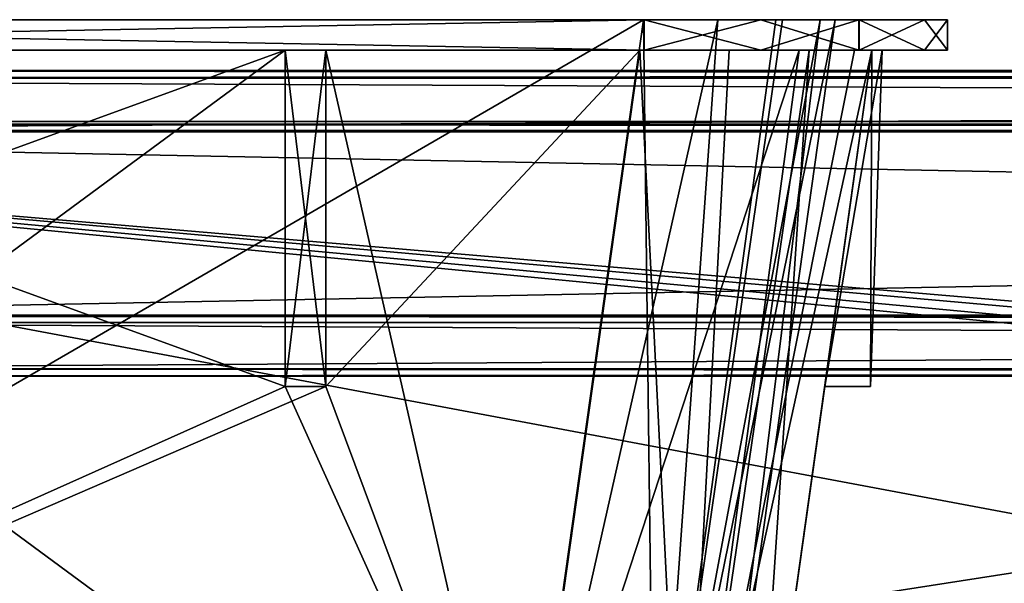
# Model space of a CAD drawing. Header units: millimetres. Extents: x -294 to 294, y -42 to 416.
# Tile 122 of 256: x -191 to -143, y 389 to 416. Entities that reach past the tile are written whole.
import ezdxf

# ---------------------------------------------------------------- set-up
doc = ezdxf.new("R2010")
doc.units = ezdxf.units.MM
doc.header["$LTSCALE"] = 65.185185
for name, color, linetype in [('2750', 7, 'CONTINUOUS'), ('2751', 7, 'CONTINUOUS'), ('2778', 7, 'CONTINUOUS'), ('2779', 7, 'CONTINUOUS'), ('2864', 7, 'CONTINUOUS'), ('2907', 7, 'CONTINUOUS'), ('3003', 7, 'CONTINUOUS'), ('3004', 7, 'CONTINUOUS'), ('3005', 7, 'CONTINUOUS'), ('3009', 7, 'CONTINUOUS'), ('3010', 7, 'CONTINUOUS'), ('3019', 7, 'CONTINUOUS'), ('3020', 7, 'CONTINUOUS'), ('3029', 7, 'CONTINUOUS'), ('3046', 7, 'CONTINUOUS'), ('3059', 7, 'CONTINUOUS'), ('3068', 7, 'CONTINUOUS'), ('3069', 7, 'CONTINUOUS'), ('3250', 7, 'CONTINUOUS'), ('3251', 7, 'CONTINUOUS'), ('3252', 7, 'CONTINUOUS'), ('3253', 7, 'CONTINUOUS'), ('3254', 7, 'CONTINUOUS'), ('3255', 7, 'CONTINUOUS'), ('3259', 7, 'CONTINUOUS'), ('3260', 7, 'CONTINUOUS'), ('3261', 7, 'CONTINUOUS'), ('3262', 7, 'CONTINUOUS'), ('3263', 7, 'CONTINUOUS'), ('3264', 7, 'CONTINUOUS'), ('3277', 7, 'CONTINUOUS'), ('3278', 7, 'CONTINUOUS'), ('3279', 7, 'CONTINUOUS'), ('3282', 7, 'CONTINUOUS'), ('3283', 7, 'CONTINUOUS'), ('3291', 7, 'CONTINUOUS'), ('3292', 7, 'CONTINUOUS'), ('3295', 7, 'CONTINUOUS'), ('3296', 7, 'CONTINUOUS'), ('3297', 7, 'CONTINUOUS'), ('3298', 7, 'CONTINUOUS'), ('3305', 7, 'CONTINUOUS'), ('3306', 7, 'CONTINUOUS'), ('3307', 7, 'CONTINUOUS'), ('3308', 7, 'CONTINUOUS'), ('3309', 7, 'CONTINUOUS'), ('3310', 7, 'CONTINUOUS'), ('3311', 7, 'CONTINUOUS'), ('3312', 7, 'CONTINUOUS'), ('3317', 7, 'CONTINUOUS'), ('3321', 7, 'CONTINUOUS')]:
    doc.layers.add(name, color=color, linetype=linetype)

msp = doc.modelspace()

# ---------------------------------------------------------------- linework, layer by layer
at = {"layer": '2750', "linetype": 'Continuous'}
for points in [[(-245.139, 411.5, -17.736), (0, 411.5, -7.252), (-275.237, 411.5, -6.291), (-245.139, 411.5, -17.736)], [(245.139, 411.5, -17.736), (0, 411.5, -7.252), (-245.139, 411.5, -17.736), (245.139, 411.5, -17.736)]]:
    msp.add_3dface(points, dxfattribs=at)
at = {"layer": '2751', "linetype": 'Continuous'}
for points in [[(-275.237, 411.5, -6.291), (0, 411.5, -7.252), (-276.74, 368.446, -4.782), (-275.237, 411.5, -6.291)], [(0, 411.5, -7.252), (0, 369.18, -5.775), (-276.74, 368.446, -4.782), (0, 411.5, -7.252)]]:
    msp.add_3dface(points, dxfattribs=at)
at = {"layer": '2778', "linetype": 'Continuous'}
for points in [[(-275.149, 414, -4.351), (275.149, 414, -4.351), (-241.158, 414, -19.149), (-275.149, 414, -4.351)], [(-241.158, 414, -19.149), (275.149, 414, -4.351), (241.158, 414, -19.149), (-241.158, 414, -19.149)]]:
    msp.add_3dface(points, dxfattribs=at)
at = {"layer": '2779', "linetype": 'Continuous'}
for points in [[(-275.149, 414, -4.351), (-276.794, 366.908, -2.706), (276.794, 366.908, -2.706), (-275.149, 414, -4.351)], [(275.149, 414, -4.351), (-275.149, 414, -4.351), (276.794, 366.908, -2.706), (275.149, 414, -4.351)]]:
    msp.add_3dface(points, dxfattribs=at)
at = {"layer": '2864', "linetype": 'Continuous'}
for points in [[(245.139, 411.5, -17.736), (-245.139, 411.5, -17.736), (243.626, 368.164, -19.249), (245.139, 411.5, -17.736)], [(-245.139, 411.5, -17.736), (0, 365.545, -19.34), (239.58, 364.671, -19.371), (-245.139, 411.5, -17.736)], [(0, 365.545, -19.34), (-245.139, 411.5, -17.736), (-239.58, 364.671, -19.371), (0, 365.545, -19.34)], [(-245.139, 411.5, -17.736), (239.58, 364.671, -19.371), (242.695, 366.162, -19.319), (-245.139, 411.5, -17.736)], [(243.626, 368.164, -19.249), (-245.139, 411.5, -17.736), (242.695, 366.162, -19.319), (243.626, 368.164, -19.249)]]:
    msp.add_3dface(points, dxfattribs=at)
at = {"layer": '2907', "linetype": 'Continuous'}
for points in [[(-241.158, 414, -19.149), (241.158, 414, -19.149), (-239.563, 368.326, -20.744), (-241.158, 414, -19.149)], [(241.158, 414, -19.149), (239.563, 368.326, -20.744), (-239.563, 368.326, -20.744), (241.158, 414, -19.149)]]:
    msp.add_3dface(points, dxfattribs=at)
at = {"layer": '3003', "linetype": 'Continuous'}
for points in [[(-216.672, 399, -348.4), (-216.672, 399.367, -358.9), (216.672, 399.367, -358.9), (-216.672, 399, -348.4)], [(216.672, 399, -348.4), (-216.672, 399, -348.4), (216.672, 399.367, -358.9), (216.672, 399, -348.4)]]:
    msp.add_3dface(points, dxfattribs=at)
at = {"layer": '3004', "linetype": 'Continuous'}
for points in [[(-216.672, 399, -348.4), (216.672, 399, -348.4), (-216.672, 399.367, -337.9), (-216.672, 399, -348.4)], [(216.672, 399, -348.4), (216.672, 399.367, -337.9), (-216.672, 399.367, -337.9), (216.672, 399, -348.4)]]:
    msp.add_3dface(points, dxfattribs=at)
at = {"layer": '3005', "linetype": 'Continuous'}
for points in [[(245.672, 413.633, -337.9), (-245.672, 413.633, -337.9), (245.672, 411.367, -337.9), (245.672, 413.633, -337.9)], [(245.672, 411.367, -337.9), (-245.672, 413.633, -337.9), (-245.672, 411.367, -337.9), (245.672, 411.367, -337.9)], [(-216.672, 399.367, -337.9), (216.672, 399.367, -337.9), (-216.672, 401.633, -337.9), (-216.672, 399.367, -337.9)], [(-216.672, 401.633, -337.9), (216.672, 399.367, -337.9), (216.672, 401.633, -337.9), (-216.672, 401.633, -337.9)]]:
    msp.add_3dface(points, dxfattribs=at)
at = {"layer": '3009', "linetype": 'Continuous'}
for points in [[(-245.672, 413.633, -358.9), (245.672, 413.633, -358.9), (-245.672, 411, -358.9), (-245.672, 413.633, -358.9)], [(-245.672, 411, -358.9), (245.672, 413.633, -358.9), (245.672, 411, -358.9), (-245.672, 411, -358.9)], [(216.672, 399.367, -358.9), (-216.672, 399.367, -358.9), (216.672, 402, -358.9), (216.672, 399.367, -358.9)], [(216.672, 402, -358.9), (-216.672, 399.367, -358.9), (-216.672, 402, -358.9), (216.672, 402, -358.9)]]:
    msp.add_3dface(points, dxfattribs=at)
at = {"layer": '3010', "linetype": 'Continuous'}
for points in [[(216.672, 402, -358.9), (-216.672, 402, -358.9), (216.672, 402, -349.9), (216.672, 402, -358.9)], [(216.672, 402, -349.9), (-216.672, 402, -358.9), (-216.672, 402, -349.9), (216.672, 402, -349.9)]]:
    msp.add_3dface(points, dxfattribs=at)
at = {"layer": '3019', "linetype": 'Continuous'}
for points in [[(-245.672, 411, -358.9), (245.672, 411, -358.9), (-245.672, 411, -349.9), (-245.672, 411, -358.9)], [(245.672, 411, -358.9), (245.672, 411, -349.9), (-245.672, 411, -349.9), (245.672, 411, -358.9)]]:
    msp.add_3dface(points, dxfattribs=at)
at = {"layer": '3020', "linetype": 'Continuous'}
for points in [[(245.672, 411, -349.9), (-216.672, 402, -349.9), (-245.672, 411, -349.9), (245.672, 411, -349.9)], [(216.672, 402, -349.9), (-216.672, 402, -349.9), (245.672, 411, -349.9), (216.672, 402, -349.9)]]:
    msp.add_3dface(points, dxfattribs=at)
at = {"layer": '3029', "linetype": 'Continuous'}
for points in [[(245.672, 413.633, -358.9), (-245.672, 413.633, -358.9), (245.672, 414, -348.4), (245.672, 413.633, -358.9)], [(245.672, 414, -348.4), (-245.672, 413.633, -358.9), (-245.672, 414, -348.4), (245.672, 414, -348.4)]]:
    msp.add_3dface(points, dxfattribs=at)
at = {"layer": '3046', "linetype": 'Continuous'}
for points in [[(-245.672, 413.633, -337.9), (245.672, 413.633, -337.9), (-245.672, 414, -348.4), (-245.672, 413.633, -337.9)], [(245.672, 413.633, -337.9), (245.672, 414, -348.4), (-245.672, 414, -348.4), (245.672, 413.633, -337.9)]]:
    msp.add_3dface(points, dxfattribs=at)
at = {"layer": '3059', "linetype": 'Continuous'}
for points in [[(245.672, 411.367, -337.9), (-245.672, 411.367, -337.9), (245.672, 411.052, -346.9), (245.672, 411.367, -337.9)], [(245.672, 411.052, -346.9), (-245.672, 411.367, -337.9), (-245.672, 411.052, -346.9), (245.672, 411.052, -346.9)]]:
    msp.add_3dface(points, dxfattribs=at)
at = {"layer": '3068', "linetype": 'Continuous'}
for points in [[(-216.672, 401.633, -337.9), (216.672, 401.633, -337.9), (-216.672, 401.948, -346.9), (-216.672, 401.633, -337.9)], [(216.672, 401.633, -337.9), (216.672, 401.948, -346.9), (-216.672, 401.948, -346.9), (216.672, 401.633, -337.9)]]:
    msp.add_3dface(points, dxfattribs=at)
at = {"layer": '3069', "linetype": 'Continuous'}
for points in [[(245.672, 411.052, -346.9), (-245.672, 411.052, -346.9), (216.672, 401.948, -346.9), (245.672, 411.052, -346.9)], [(216.672, 401.948, -346.9), (-245.672, 411.052, -346.9), (-216.672, 401.948, -346.9), (216.672, 401.948, -346.9)]]:
    msp.add_3dface(points, dxfattribs=at)
at = {"layer": '3250', "linetype": 'Continuous'}
for points in [[(-246.827, 415, -338.569), (-241.112, 415, -339.7), (-176.1, 415, -336.489), (-246.827, 415, -338.569)], [(-223.5, 415, -336.489), (-246.827, 415, -338.569), (-178.1, 415, -336.489), (-223.5, 415, -336.489)], [(-178.1, 415, -336.489), (-246.827, 415, -338.569), (-176.1, 415, -336.489), (-178.1, 415, -336.489)], [(-241.112, 415, -16.3), (-240.901, 415, -20.011), (-160.488, 415, -16.3), (-241.112, 415, -16.3)], [(-241.112, 415, -339.7), (-160.488, 415, -339.7), (-160.699, 415, -335.989), (-241.112, 415, -339.7)], [(-176.1, 415, -336.489), (-241.112, 415, -339.7), (-160.699, 415, -335.989), (-176.1, 415, -336.489)], [(-160.488, 415, -16.3), (-240.901, 415, -20.011), (-225.5, 415, -19.511), (-160.488, 415, -16.3)], [(-154.773, 415, -17.431), (-160.488, 415, -16.3), (-225.5, 415, -19.511), (-154.773, 415, -17.431)], [(-223.5, 415, -19.511), (-154.773, 415, -17.431), (-225.5, 415, -19.511), (-223.5, 415, -19.511)], [(-178.1, 415, -19.511), (-154.773, 415, -17.431), (-223.5, 415, -19.511), (-178.1, 415, -19.511)], [(-178.1, 415, -20.011), (-178.1, 415, -19.511), (-223.5, 415, -20.011), (-178.1, 415, -20.011)], [(-223.5, 415, -20.011), (-178.1, 415, -19.511), (-223.5, 415, -19.511), (-223.5, 415, -20.011)], [(-223.5, 415, -335.989), (-223.5, 415, -336.489), (-178.1, 415, -335.989), (-223.5, 415, -335.989)], [(-178.1, 415, -335.989), (-223.5, 415, -336.489), (-178.1, 415, -336.489), (-178.1, 415, -335.989)], [(-154.773, 415, -17.431), (-178.1, 415, -19.511), (-176.1, 415, -19.511), (-154.773, 415, -17.431)], [(-160.699, 415, -20.011), (-154.773, 415, -17.431), (-176.1, 415, -20.011), (-160.699, 415, -20.011)], [(-176.1, 415, -20.011), (-154.773, 415, -17.431), (-176.1, 415, -19.511), (-176.1, 415, -20.011)], [(-176.1, 415, -335.989), (-176.1, 415, -336.489), (-160.699, 415, -335.989), (-176.1, 415, -335.989)], [(-160.488, 415, -339.7), (-149.961, 415, -335.361), (-160.699, 415, -335.989), (-160.488, 415, -339.7)], [(-160.699, 415, -335.989), (-149.961, 415, -335.361), (-152.877, 415, -332.904), (-160.699, 415, -335.989)], [(-149.939, 415, -20.661), (-154.773, 415, -17.431), (-160.699, 415, -20.011), (-149.939, 415, -20.661)], [(-156.324, 415, -20.873), (-149.939, 415, -20.661), (-160.699, 415, -20.011), (-156.324, 415, -20.873)], [(-152.396, 415, -23.577), (-149.939, 415, -20.661), (-156.324, 415, -20.873), (-152.396, 415, -23.577)], [(-149.961, 415, -335.361), (-146.731, 415, -330.527), (-152.877, 415, -332.904), (-149.961, 415, -335.361)], [(-152.877, 415, -332.904), (-146.731, 415, -330.527), (-150.173, 415, -328.976), (-152.877, 415, -332.904)], [(-145.6, 415, -31.188), (-149.939, 415, -20.661), (-152.396, 415, -23.577), (-145.6, 415, -31.188)], [(-149.311, 415, -31.399), (-145.6, 415, -31.188), (-152.396, 415, -23.577), (-149.311, 415, -31.399)], [(-146.731, 415, -330.527), (-145.6, 415, -324.812), (-150.173, 415, -328.976), (-146.731, 415, -330.527)], [(-150.173, 415, -328.976), (-145.6, 415, -324.812), (-149.311, 415, -324.601), (-150.173, 415, -328.976)], [(-149.311, 415, -324.601), (-145.6, 415, -324.812), (-148.811, 415, -309.2), (-149.311, 415, -324.601)], [(-148.811, 415, -307.2), (-145.6, 415, -31.188), (-149.311, 415, -307.2), (-148.811, 415, -307.2)], [(-149.311, 415, -307.2), (-145.6, 415, -31.188), (-148.811, 415, -48.8), (-149.311, 415, -307.2)], [(-148.811, 415, -46.8), (-145.6, 415, -31.188), (-149.311, 415, -46.8), (-148.811, 415, -46.8)], [(-149.311, 415, -46.8), (-145.6, 415, -31.188), (-149.311, 415, -31.399), (-149.311, 415, -46.8)], [(-149.311, 415, -309.2), (-149.311, 415, -324.601), (-148.811, 415, -309.2), (-149.311, 415, -309.2)], [(-149.311, 415, -48.8), (-149.311, 415, -307.2), (-148.811, 415, -48.8), (-149.311, 415, -48.8)], [(-145.6, 415, -324.812), (-145.6, 415, -31.188), (-148.811, 415, -309.2), (-145.6, 415, -324.812)], [(-148.811, 415, -309.2), (-145.6, 415, -31.188), (-148.811, 415, -307.2), (-148.811, 415, -309.2)], [(-148.811, 415, -48.8), (-145.6, 415, -31.188), (-148.811, 415, -46.8), (-148.811, 415, -48.8)]]:
    msp.add_3dface(points, dxfattribs=at)
at = {"layer": '3251', "linetype": 'Continuous'}
for points in [[(-149.961, 415, -335.361), (-160.488, 415, -339.7), (-154.773, 416.5, -338.569), (-149.961, 415, -335.361)], [(-160.488, 415, -339.7), (-160.488, 416.5, -339.7), (-154.773, 416.5, -338.569), (-160.488, 415, -339.7)], [(-149.939, 416.5, -335.339), (-149.961, 415, -335.361), (-154.773, 416.5, -338.569), (-149.939, 416.5, -335.339)], [(-146.731, 415, -330.527), (-149.961, 415, -335.361), (-149.939, 416.5, -335.339), (-146.731, 415, -330.527)], [(-145.6, 416.5, -324.812), (-146.731, 415, -330.527), (-149.939, 416.5, -335.339), (-145.6, 416.5, -324.812)], [(-145.6, 415, -324.812), (-146.731, 415, -330.527), (-145.6, 416.5, -324.812), (-145.6, 415, -324.812)]]:
    msp.add_3dface(points, dxfattribs=at)
at = {"layer": '3252', "linetype": 'Continuous'}
for points in [[(-246.827, 416.5, -17.431), (-149.961, 416.5, -20.639), (-251.661, 416.5, -20.661), (-246.827, 416.5, -17.431)], [(-251.661, 416.5, -20.661), (-149.961, 416.5, -20.639), (-160.527, 416.5, -21.82), (-251.661, 416.5, -20.661)], [(-241.073, 416.5, -21.82), (-251.661, 416.5, -20.661), (-160.527, 416.5, -21.82), (-241.073, 416.5, -21.82)], [(-154.773, 416.5, -338.569), (-160.488, 416.5, -339.7), (-251.639, 416.5, -335.361), (-154.773, 416.5, -338.569)], [(-251.639, 416.5, -335.361), (-160.488, 416.5, -339.7), (-241.112, 416.5, -339.7), (-251.639, 416.5, -335.361)], [(-149.939, 416.5, -335.339), (-154.773, 416.5, -338.569), (-251.639, 416.5, -335.361), (-149.939, 416.5, -335.339)], [(-149.939, 416.5, -335.339), (-251.639, 416.5, -335.361), (-241.073, 416.5, -334.18), (-149.939, 416.5, -335.339)], [(-241.112, 416.5, -16.3), (-149.961, 416.5, -20.639), (-246.827, 416.5, -17.431), (-241.112, 416.5, -16.3)], [(-160.488, 416.5, -16.3), (-149.961, 416.5, -20.639), (-241.112, 416.5, -16.3), (-160.488, 416.5, -16.3)], [(-149.939, 416.5, -335.339), (-241.073, 416.5, -334.18), (-160.527, 416.5, -334.18), (-149.939, 416.5, -335.339)], [(-154.033, 416.5, -331.601), (-149.939, 416.5, -335.339), (-160.527, 416.5, -334.18), (-154.033, 416.5, -331.601)], [(-160.527, 416.5, -21.82), (-149.961, 416.5, -20.639), (-156.87, 416.5, -22.549), (-160.527, 416.5, -21.82)], [(-149.961, 416.5, -20.639), (-146.731, 416.5, -25.473), (-156.87, 416.5, -22.549), (-149.961, 416.5, -20.639)], [(-156.87, 416.5, -22.549), (-146.731, 416.5, -25.473), (-153.699, 416.5, -24.733), (-156.87, 416.5, -22.549)], [(-151.849, 416.5, -328.43), (-149.939, 416.5, -335.339), (-154.033, 416.5, -331.601), (-151.849, 416.5, -328.43)], [(-146.731, 416.5, -25.473), (-145.6, 416.5, -31.188), (-153.699, 416.5, -24.733), (-146.731, 416.5, -25.473)], [(-153.699, 416.5, -24.733), (-145.6, 416.5, -31.188), (-151.12, 416.5, -31.227), (-153.699, 416.5, -24.733)], [(-145.6, 416.5, -324.812), (-149.939, 416.5, -335.339), (-151.849, 416.5, -328.43), (-145.6, 416.5, -324.812)], [(-151.12, 416.5, -324.773), (-145.6, 416.5, -324.812), (-151.849, 416.5, -328.43), (-151.12, 416.5, -324.773)], [(-145.6, 416.5, -31.188), (-145.6, 416.5, -324.812), (-151.12, 416.5, -31.227), (-145.6, 416.5, -31.188)], [(-151.12, 416.5, -31.227), (-145.6, 416.5, -324.812), (-151.12, 416.5, -324.773), (-151.12, 416.5, -31.227)]]:
    msp.add_3dface(points, dxfattribs=at)
at = {"layer": '3253', "linetype": 'Continuous'}
for points in [[(-145.6, 415, -31.188), (-145.6, 415, -324.812), (-145.6, 416.5, -31.188), (-145.6, 415, -31.188)], [(-145.6, 415, -324.812), (-145.6, 416.5, -324.812), (-145.6, 416.5, -31.188), (-145.6, 415, -324.812)]]:
    msp.add_3dface(points, dxfattribs=at)
at = {"layer": '3254', "linetype": 'Continuous'}
for points in [[(-160.488, 415, -16.3), (-154.773, 415, -17.431), (-160.488, 416.5, -16.3), (-160.488, 415, -16.3)], [(-154.773, 415, -17.431), (-149.961, 416.5, -20.639), (-160.488, 416.5, -16.3), (-154.773, 415, -17.431)], [(-154.773, 415, -17.431), (-149.939, 415, -20.661), (-149.961, 416.5, -20.639), (-154.773, 415, -17.431)], [(-149.939, 415, -20.661), (-146.731, 416.5, -25.473), (-149.961, 416.5, -20.639), (-149.939, 415, -20.661)], [(-149.939, 415, -20.661), (-145.6, 415, -31.188), (-146.731, 416.5, -25.473), (-149.939, 415, -20.661)], [(-145.6, 415, -31.188), (-145.6, 416.5, -31.188), (-146.731, 416.5, -25.473), (-145.6, 415, -31.188)]]:
    msp.add_3dface(points, dxfattribs=at)
at = {"layer": '3255', "linetype": 'Continuous'}
for points in [[(-241.112, 415, -16.3), (-160.488, 415, -16.3), (-241.112, 416.5, -16.3), (-241.112, 415, -16.3)], [(-160.488, 415, -16.3), (-160.488, 416.5, -16.3), (-241.112, 416.5, -16.3), (-160.488, 415, -16.3)]]:
    msp.add_3dface(points, dxfattribs=at)
at = {"layer": '3259', "linetype": 'Continuous'}
for points in [[(-160.488, 415, -339.7), (-241.112, 415, -339.7), (-160.488, 416.5, -339.7), (-160.488, 415, -339.7)], [(-160.488, 416.5, -339.7), (-241.112, 415, -339.7), (-241.112, 416.5, -339.7), (-160.488, 416.5, -339.7)]]:
    msp.add_3dface(points, dxfattribs=at)
at = {"layer": '3260', "linetype": 'Continuous'}
for points in [[(-160.527, 416.5, -334.18), (-241.073, 416.5, -334.18), (-166.598, 373.304, -328.11), (-160.527, 416.5, -334.18)], [(-166.598, 373.304, -328.11), (-241.073, 416.5, -334.18), (-235.002, 373.304, -328.11), (-166.598, 373.304, -328.11)]]:
    msp.add_3dface(points, dxfattribs=at)
at = {"layer": '3261', "linetype": 'Continuous'}
for points in [[(-160.527, 416.5, -334.18), (-166.598, 373.304, -328.11), (-159.977, 373.025, -325.328), (-160.527, 416.5, -334.18)], [(-154.033, 416.5, -331.601), (-160.527, 416.5, -334.18), (-159.977, 373.025, -325.328), (-154.033, 416.5, -331.601)], [(-151.849, 416.5, -328.43), (-154.033, 416.5, -331.601), (-159.977, 373.025, -325.328), (-151.849, 416.5, -328.43)], [(-157.19, 373.304, -318.702), (-151.849, 416.5, -328.43), (-159.977, 373.025, -325.328), (-157.19, 373.304, -318.702)], [(-151.12, 416.5, -324.773), (-151.849, 416.5, -328.43), (-157.19, 373.304, -318.702), (-151.12, 416.5, -324.773)]]:
    msp.add_3dface(points, dxfattribs=at)
at = {"layer": '3262', "linetype": 'Continuous'}
for points in [[(-151.12, 416.5, -31.227), (-151.12, 416.5, -324.773), (-157.19, 373.304, -37.298), (-151.12, 416.5, -31.227)], [(-151.12, 416.5, -324.773), (-157.19, 373.304, -318.702), (-157.19, 373.304, -37.298), (-151.12, 416.5, -324.773)]]:
    msp.add_3dface(points, dxfattribs=at)
at = {"layer": '3263', "linetype": 'Continuous'}
for points in [[(-160.527, 416.5, -21.82), (-156.87, 416.5, -22.549), (-166.598, 373.304, -27.89), (-160.527, 416.5, -21.82)], [(-166.598, 373.304, -27.89), (-156.87, 416.5, -22.549), (-159.972, 373.025, -30.677), (-166.598, 373.304, -27.89)], [(-156.87, 416.5, -22.549), (-153.699, 416.5, -24.733), (-159.972, 373.025, -30.677), (-156.87, 416.5, -22.549)], [(-153.699, 416.5, -24.733), (-151.12, 416.5, -31.227), (-159.972, 373.025, -30.677), (-153.699, 416.5, -24.733)], [(-151.12, 416.5, -31.227), (-157.19, 373.304, -37.298), (-159.972, 373.025, -30.677), (-151.12, 416.5, -31.227)]]:
    msp.add_3dface(points, dxfattribs=at)
at = {"layer": '3264', "linetype": 'Continuous'}
for points in [[(-241.073, 416.5, -21.82), (-160.527, 416.5, -21.82), (-235.002, 373.304, -27.89), (-241.073, 416.5, -21.82)], [(-160.527, 416.5, -21.82), (-166.598, 373.304, -27.89), (-235.002, 373.304, -27.89), (-160.527, 416.5, -21.82)]]:
    msp.add_3dface(points, dxfattribs=at)
at = {"layer": '3277', "linetype": 'Continuous'}
for points in [[(-176.1, 415, -19.511), (-178.1, 415, -19.511), (-178.1, 398.5, -20.087), (-176.1, 415, -19.511)], [(-176.1, 398.5, -20.087), (-176.1, 415, -19.511), (-178.1, 398.5, -20.087), (-176.1, 398.5, -20.087)]]:
    msp.add_3dface(points, dxfattribs=at)
at = {"layer": '3278', "linetype": 'Continuous'}
for points in [[(-176.1, 415, -20.011), (-176.1, 415, -19.511), (-176.1, 398.5, -20.087), (-176.1, 415, -20.011)], [(-176.1, 415, -20.011), (-176.1, 398.5, -20.087), (-176.1, 398.5, -22.33), (-176.1, 415, -20.011)]]:
    msp.add_3dface(points, dxfattribs=at)
at = {"layer": '3279', "linetype": 'Continuous'}
for points in [[(-166.598, 373.026, -25.91), (-223.5, 415, -20.011), (-223.5, 398.5, -22.33), (-166.598, 373.026, -25.91)], [(-223.5, 415, -20.011), (-166.598, 373.026, -25.91), (-178.1, 398.5, -22.33), (-223.5, 415, -20.011)], [(-178.1, 415, -20.011), (-223.5, 415, -20.011), (-178.1, 398.5, -22.33), (-178.1, 415, -20.011)], [(-166.598, 373.026, -25.91), (-160.699, 415, -20.011), (-176.1, 415, -20.011), (-166.598, 373.026, -25.91)], [(-166.598, 373.026, -25.91), (-176.1, 415, -20.011), (-176.1, 398.5, -22.33), (-166.598, 373.026, -25.91)], [(-235.002, 373.026, -25.91), (-166.598, 373.026, -25.91), (-225.5, 398.5, -22.33), (-235.002, 373.026, -25.91)], [(-166.598, 373.026, -25.91), (-223.5, 398.5, -22.33), (-225.5, 398.5, -22.33), (-166.598, 373.026, -25.91)], [(-166.598, 373.026, -25.91), (-176.1, 398.5, -22.33), (-178.1, 398.5, -22.33), (-166.598, 373.026, -25.91)]]:
    msp.add_3dface(points, dxfattribs=at)
at = {"layer": '3282', "linetype": 'Continuous'}
for points in [[(-176.1, 398.5, -20.087), (-178.1, 398.5, -20.087), (-178.1, 398.5, -22.33), (-176.1, 398.5, -20.087)], [(-176.1, 398.5, -22.33), (-176.1, 398.5, -20.087), (-178.1, 398.5, -22.33), (-176.1, 398.5, -22.33)]]:
    msp.add_3dface(points, dxfattribs=at)
at = {"layer": '3283', "linetype": 'Continuous'}
for points in [[(-151.63, 398.5, -46.8), (-151.63, 398.5, -48.8), (-149.387, 398.5, -48.8), (-151.63, 398.5, -46.8)], [(-149.387, 398.5, -46.8), (-151.63, 398.5, -46.8), (-149.387, 398.5, -48.8), (-149.387, 398.5, -46.8)]]:
    msp.add_3dface(points, dxfattribs=at)
at = {"layer": '3291', "linetype": 'Continuous'}
for points in [[(-235.002, 373.026, -330.09), (-178.1, 415, -335.989), (-178.1, 398.5, -333.67), (-235.002, 373.026, -330.09)], [(-178.1, 415, -335.989), (-235.002, 373.026, -330.09), (-223.5, 398.5, -333.67), (-178.1, 415, -335.989)], [(-223.5, 415, -335.989), (-178.1, 415, -335.989), (-223.5, 398.5, -333.67), (-223.5, 415, -335.989)], [(-176.1, 415, -335.989), (-160.699, 415, -335.989), (-176.1, 398.5, -333.67), (-176.1, 415, -335.989)], [(-160.699, 415, -335.989), (-166.598, 373.026, -330.09), (-176.1, 398.5, -333.67), (-160.699, 415, -335.989)], [(-235.002, 373.026, -330.09), (-178.1, 398.5, -333.67), (-176.1, 398.5, -333.67), (-235.002, 373.026, -330.09)], [(-166.598, 373.026, -330.09), (-235.002, 373.026, -330.09), (-176.1, 398.5, -333.67), (-166.598, 373.026, -330.09)]]:
    msp.add_3dface(points, dxfattribs=at)
at = {"layer": '3292', "linetype": 'Continuous'}
for points in [[(-176.1, 398.5, -333.67), (-178.1, 398.5, -333.67), (-178.1, 398.5, -335.913), (-176.1, 398.5, -333.67)], [(-176.1, 398.5, -335.913), (-176.1, 398.5, -333.67), (-178.1, 398.5, -335.913), (-176.1, 398.5, -335.913)]]:
    msp.add_3dface(points, dxfattribs=at)
at = {"layer": '3295', "linetype": 'Continuous'}
for points in [[(-149.387, 398.5, -307.2), (-151.63, 398.5, -307.2), (-149.387, 398.5, -309.2), (-149.387, 398.5, -307.2)], [(-149.387, 398.5, -309.2), (-151.63, 398.5, -307.2), (-151.63, 398.5, -309.2), (-149.387, 398.5, -309.2)]]:
    msp.add_3dface(points, dxfattribs=at)
at = {"layer": '3296', "linetype": 'Continuous'}
for points in [[(-176.1, 415, -336.489), (-176.1, 415, -335.989), (-176.1, 398.5, -333.67), (-176.1, 415, -336.489)], [(-176.1, 415, -336.489), (-176.1, 398.5, -333.67), (-176.1, 398.5, -335.913), (-176.1, 415, -336.489)]]:
    msp.add_3dface(points, dxfattribs=at)
at = {"layer": '3297', "linetype": 'Continuous'}
for points in [[(-178.1, 415, -336.489), (-176.1, 415, -336.489), (-176.1, 398.5, -335.913), (-178.1, 415, -336.489)], [(-178.1, 415, -336.489), (-176.1, 398.5, -335.913), (-178.1, 398.5, -335.913), (-178.1, 415, -336.489)]]:
    msp.add_3dface(points, dxfattribs=at)
at = {"layer": '3298', "linetype": 'Continuous'}
for points in [[(-178.1, 415, -335.989), (-178.1, 415, -336.489), (-178.1, 398.5, -335.913), (-178.1, 415, -335.989)], [(-178.1, 398.5, -333.67), (-178.1, 415, -335.989), (-178.1, 398.5, -335.913), (-178.1, 398.5, -333.67)]]:
    msp.add_3dface(points, dxfattribs=at)
at = {"layer": '3305', "linetype": 'Continuous'}
for points in [[(-149.311, 415, -324.601), (-149.311, 415, -309.2), (-155.21, 373.026, -318.702), (-149.311, 415, -324.601)], [(-149.311, 415, -309.2), (-151.63, 398.5, -309.2), (-155.21, 373.026, -318.702), (-149.311, 415, -309.2)], [(-149.311, 415, -48.8), (-151.63, 398.5, -48.8), (-155.21, 373.026, -318.702), (-149.311, 415, -48.8)], [(-151.63, 398.5, -307.2), (-149.311, 415, -48.8), (-155.21, 373.026, -318.702), (-151.63, 398.5, -307.2)], [(-151.63, 398.5, -46.8), (-149.311, 415, -31.399), (-155.21, 373.026, -37.298), (-151.63, 398.5, -46.8)], [(-149.311, 415, -307.2), (-149.311, 415, -48.8), (-151.63, 398.5, -307.2), (-149.311, 415, -307.2)], [(-149.311, 415, -46.8), (-149.311, 415, -31.399), (-151.63, 398.5, -46.8), (-149.311, 415, -46.8)], [(-151.63, 398.5, -48.8), (-151.63, 398.5, -46.8), (-155.21, 373.026, -318.702), (-151.63, 398.5, -48.8)], [(-155.21, 373.026, -318.702), (-151.63, 398.5, -46.8), (-155.21, 373.026, -37.298), (-155.21, 373.026, -318.702)], [(-151.63, 398.5, -309.2), (-151.63, 398.5, -307.2), (-155.21, 373.026, -318.702), (-151.63, 398.5, -309.2)]]:
    msp.add_3dface(points, dxfattribs=at)
at = {"layer": '3306', "linetype": 'Continuous'}
for points in [[(-151.63, 398.5, -48.8), (-149.311, 415, -48.8), (-149.387, 398.5, -48.8), (-151.63, 398.5, -48.8)], [(-149.311, 415, -48.8), (-148.811, 415, -48.8), (-149.387, 398.5, -48.8), (-149.311, 415, -48.8)]]:
    msp.add_3dface(points, dxfattribs=at)
at = {"layer": '3307', "linetype": 'Continuous'}
for points in [[(-148.811, 415, -48.8), (-148.811, 415, -46.8), (-149.387, 398.5, -46.8), (-148.811, 415, -48.8)], [(-148.811, 415, -48.8), (-149.387, 398.5, -46.8), (-149.387, 398.5, -48.8), (-148.811, 415, -48.8)]]:
    msp.add_3dface(points, dxfattribs=at)
at = {"layer": '3308', "linetype": 'Continuous'}
for points in [[(-148.811, 415, -46.8), (-149.311, 415, -46.8), (-151.63, 398.5, -46.8), (-148.811, 415, -46.8)], [(-148.811, 415, -46.8), (-151.63, 398.5, -46.8), (-149.387, 398.5, -46.8), (-148.811, 415, -46.8)]]:
    msp.add_3dface(points, dxfattribs=at)
at = {"layer": '3309', "linetype": 'Continuous'}
for points in [[(-148.811, 415, -307.2), (-149.311, 415, -307.2), (-151.63, 398.5, -307.2), (-148.811, 415, -307.2)], [(-148.811, 415, -307.2), (-151.63, 398.5, -307.2), (-149.387, 398.5, -307.2), (-148.811, 415, -307.2)]]:
    msp.add_3dface(points, dxfattribs=at)
at = {"layer": '3310', "linetype": 'Continuous'}
for points in [[(-148.811, 415, -309.2), (-148.811, 415, -307.2), (-149.387, 398.5, -307.2), (-148.811, 415, -309.2)], [(-148.811, 415, -309.2), (-149.387, 398.5, -307.2), (-149.387, 398.5, -309.2), (-148.811, 415, -309.2)]]:
    msp.add_3dface(points, dxfattribs=at)
at = {"layer": '3311', "linetype": 'Continuous'}
for points in [[(-149.311, 415, -309.2), (-149.387, 398.5, -309.2), (-151.63, 398.5, -309.2), (-149.311, 415, -309.2)], [(-149.311, 415, -309.2), (-148.811, 415, -309.2), (-149.387, 398.5, -309.2), (-149.311, 415, -309.2)]]:
    msp.add_3dface(points, dxfattribs=at)
at = {"layer": '3312', "linetype": 'Continuous'}
for points in [[(-160.699, 415, -335.989), (-152.877, 415, -332.904), (-166.598, 373.026, -330.09), (-160.699, 415, -335.989)], [(-166.598, 373.026, -330.09), (-152.877, 415, -332.904), (-158.591, 372.635, -326.717), (-166.598, 373.026, -330.09)], [(-152.877, 415, -332.904), (-150.173, 415, -328.976), (-158.591, 372.635, -326.717), (-152.877, 415, -332.904)], [(-150.173, 415, -328.976), (-149.311, 415, -324.601), (-158.591, 372.635, -326.717), (-150.173, 415, -328.976)], [(-149.311, 415, -324.601), (-155.21, 373.026, -318.702), (-158.591, 372.635, -326.717), (-149.311, 415, -324.601)]]:
    msp.add_3dface(points, dxfattribs=at)
at = {"layer": '3317', "linetype": 'Continuous'}
for points in [[(-160.699, 415, -20.011), (-166.598, 373.026, -25.91), (-158.583, 372.635, -29.291), (-160.699, 415, -20.011)], [(-156.324, 415, -20.873), (-160.699, 415, -20.011), (-158.583, 372.635, -29.291), (-156.324, 415, -20.873)], [(-152.396, 415, -23.577), (-156.324, 415, -20.873), (-158.583, 372.635, -29.291), (-152.396, 415, -23.577)], [(-155.21, 373.026, -37.298), (-152.396, 415, -23.577), (-158.583, 372.635, -29.291), (-155.21, 373.026, -37.298)], [(-149.311, 415, -31.399), (-152.396, 415, -23.577), (-155.21, 373.026, -37.298), (-149.311, 415, -31.399)]]:
    msp.add_3dface(points, dxfattribs=at)
at = {"layer": '3321', "linetype": 'Continuous'}
for points in [[(-178.1, 415, -19.511), (-178.1, 415, -20.011), (-178.1, 398.5, -22.33), (-178.1, 415, -19.511)], [(-178.1, 398.5, -20.087), (-178.1, 415, -19.511), (-178.1, 398.5, -22.33), (-178.1, 398.5, -20.087)]]:
    msp.add_3dface(points, dxfattribs=at)

doc.saveas('drawing.dxf')
